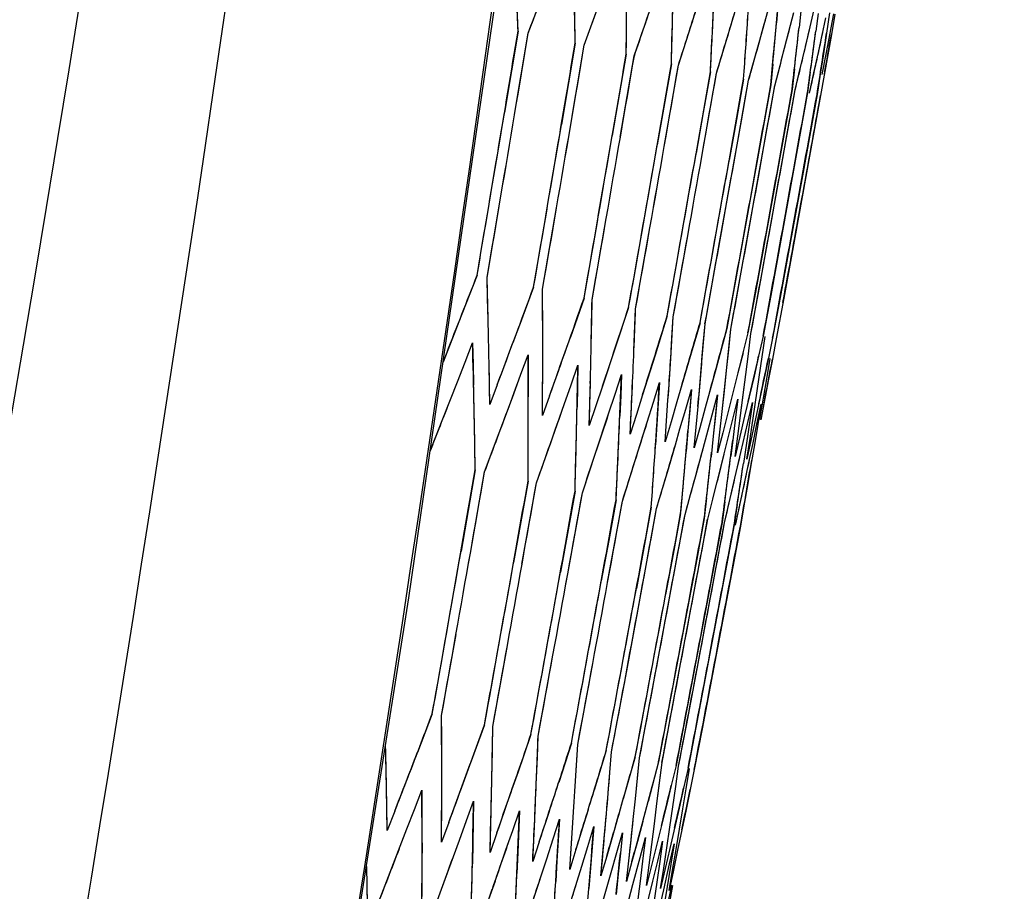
# Model space of a CAD drawing. Header units: millimetres. Extents: x 0 to 420, y 0 to 297.
# Tile 105 of 117: x 336.44 to 338.69, y 165.85 to 167.85. Entities that reach past the tile are written whole.
import ezdxf

# ---------------------------------------------------------------- set-up
doc = ezdxf.new("R2010")
doc.units = ezdxf.units.MM
doc.header["$LTSCALE"] = 23.1
doc.header["$PDMODE"] = 3
doc.header["$PDSIZE"] = 0.3125
doc.layers.get('0').update_dxf_attribs({"linetype": 'CONTINUOUS'})
doc.layers.get('Defpoints').update_dxf_attribs({"linetype": 'CONTINUOUS'})
doc.layers.add('06___PRT_ALL_SURFS', color=7, linetype='CONTINUOUS')
doc.layers.add('DIM_PILOTEES', color=7, linetype='CONTINUOUS')
doc.styles.get("Standard").update_dxf_attribs({"font": 'txt', "width": 0.7})
doc.dimstyles.new('DIMSTYLE_2', dxfattribs={"dimtxt": 2.5, "dimasz": 3.5, "dimexe": 2, "dimexo": 0, "dimtad": 1, "dimdec": 0, "dimlfac": 5, "dimdsep": 46, "dimtxsty": 'Standard', "dimblk": '_FILLED', "dimblk1": '_FILLED', "dimblk2": '_FILLED', "dimcen": 0.09, "dimazin": 2, "dimtp": 0.8, "dimtm": 0.8, "dimtfac": 1, "dimtdec": 0, "dimtofl": 0, "dimtmove": 0, "dimatfit": 3, "dimldrblk": '_FILLED', "dimfxl": 0, "dimtolj": 1, "dimarcsym": 0})
doc.dimstyles.new('DIMSTYLE_7', dxfattribs={"dimtxt": 2.5, "dimasz": 3.5, "dimexe": 2, "dimexo": 0, "dimgap": 2.5, "dimtad": 1, "dimdsep": 46, "dimtxsty": 'Standard', "dimblk": '_FILLED', "dimblk1": '_FILLED', "dimblk2": '_FILLED', "dimcen": 0.09, "dimazin": 2, "dimtp": 0.5, "dimtm": 0.5, "dimtfac": 1, "dimtofl": 0, "dimtmove": 0, "dimatfit": 3, "dimldrblk": '_FILLED', "dimfxl": 0, "dimtolj": 1, "dimarcsym": 0})

# ---------------------------------------------------------------- blocks, each defined once
blk = doc.blocks.new('_FILLED')
at = {"color": 0, "linetype": 'ByBlock'}
blk.add_solid([(0, 0), (-1, 0.14286), (-1, -0.14286)], dxfattribs=at)
blk = doc.blocks.new('*D5')
at = {"layer": 'DIM_PILOTEES', "color": 2, "linetype": 'Continuous'}
for p, q in [((332.4692, 242.223), (398.3912, 242.2232)), ((396.3912, 242.2232), (396.3913, 177.074)), ((396.3915, 111.9248), (396.3913, 177.074)), ((339.0076, 111.9246), (398.3915, 111.9248))]:
    blk.add_line(p, q, dxfattribs=at)
at = {"layer": 'DIM_PILOTEES', "color": 2, "linetype": 'Continuous', "xscale": 3.5, "yscale": 3.5, "zscale": 3.5}
for p, rotation in [((396.3912, 242.2232), 90.00015233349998), ((396.3915, 111.9248), 270.0001523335)]:
    blk.add_blockref('_FILLED', p, dxfattribs=dict(at, rotation=rotation))
at = {"layer": 'DIM_PILOTEES', "color": 2, "linetype": 'Continuous', "insert": (393.2663, 177.074), "char_height": 2.5, "width": 7.767857, "attachment_point": 2, "rotation": 90, "line_spacing_factor": 0.9}
blk.add_mtext('{\\ftxt;\\W0.0001;\\H0.0001;\\~}{\\ftxt;\\W2.0714285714;\\H2.5; }{\\ftxt;\\W0.0001;\\H0.0001;\\~}', dxfattribs=at)
blk = doc.blocks.new('*D14')
at = {"layer": 'Defpoints', "color": 0, "linetype": 'Continuous'}
for p in [(271.7552, 241.48), (318.6655, 194.5697), (271.7552, 147.6594), (365.5757, 147.6594)]:
    blk.add_point(p, dxfattribs=at)
at = {"layer": 'DIM_PILOTEES', "color": 0, "linetype": 'Continuous', "lineweight": -2}
for p, q in [((271.7552, 147.6594), (270.341, 146.2452)), ((365.5757, 147.6594), (366.99, 146.2452))]:
    blk.add_line(p, q, dxfattribs=at)
blk.add_arc((318.6655, 194.5697), 66.3412, 318.023138, 221.976862, dxfattribs=at)
at = {"layer": 'DIM_PILOTEES', "color": 0, "linetype": 'Continuous', "lineweight": -2, "xscale": 3.5, "yscale": 3.5, "zscale": 3.5}
for p, rotation in [((271.7552, 147.6594), 313.4884311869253), ((365.5757, 147.6594), 226.5115688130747)]:
    blk.add_blockref('_FILLED', p, dxfattribs=dict(at, rotation=rotation))
at = {"layer": 'DIM_PILOTEES', "color": 0, "linetype": 'Continuous', "insert": (323.275, 266.5968), "char_height": 2.5, "width": 14.285714, "attachment_point": 2, "rotation": 356.3382, "line_spacing_factor": 0.9}
blk.add_mtext('\\A1;{\\ftxt;\\W0.0001;\\H0.0001;\\~}{\\ftxt;\\W3.1428571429;\\H2.5; }{\\ftxt;\\W0.0001;\\H0.0001;\\~}{\\ftxt;\\W0.0001;\\H0.0001;\\~}{\\ftxt;\\W0.6666666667;\\H2.5; }{\\ftxt;\\W0.0001;\\H0.0001;\\~}', dxfattribs=at)

msp = doc.modelspace()

# ---------------------------------------------------------------- linework, layer by layer
at = {"color": 7, "linetype": 'Continuous'}
for p, q in [((337.6028, 167.8144), (337.637, 167.9038)), ((338.0607, 167.8137), (338.0834, 167.89)), ((338.1324, 167.7985), (338.1576, 167.8895)), ((337.7311, 167.7871), (337.7636, 167.8769)), ((338.1745, 167.8859), (338.1704, 167.8386)), ((338.2261, 167.865), (338.2221, 167.8276)), ((338.2352, 167.7766), (338.2569, 167.8684)), ((337.8455, 167.7628), (337.8763, 167.8529)), ((338.1905, 167.7861), (338.21, 167.8618)), ((338.1905, 167.7861), (338.21, 167.8618)), ((338.2654, 167.8592), (338.2602, 167.8195)), ((338.2663, 167.77), (338.2834, 167.8494)), ((338.2839, 167.7662), (338.3019, 167.8588)), ((338.2919, 167.8609), (338.2848, 167.8143)), ((338.3039, 167.8584), (338.2959, 167.8119)), ((337.9463, 167.7414), (337.9753, 167.8318)), ((337.5797, 167.8193), (337.5487, 167.6331)), ((337.5718, 167.6282), (337.6028, 167.8144)), ((338.0333, 167.7229), (338.0607, 167.8137)), ((338.1196, 167.7529), (338.1324, 167.7985)), ((338.2848, 167.8143), (338.2777, 167.7675)), ((338.2959, 167.8119), (338.2879, 167.7654)), ((337.7103, 167.7915), (337.6789, 167.6054)), ((337.6995, 167.601), (337.7311, 167.7871)), ((338.1787, 167.7403), (338.1905, 167.7861)), ((338.2242, 167.7306), (338.2352, 167.7766)), ((337.8271, 167.7667), (337.7952, 167.5807)), ((337.8135, 167.5768), (337.8455, 167.7628)), ((338.1068, 167.7073), (338.1196, 167.7529)), ((338.2562, 167.7238), (338.2663, 167.77)), ((338.2777, 167.7675), (338.2705, 167.7208)), ((338.2748, 167.7199), (338.2839, 167.7662)), ((338.2879, 167.7654), (338.2797, 167.7188)), ((337.9302, 167.7448), (337.8978, 167.5589)), ((337.9139, 167.5555), (337.9463, 167.7414)), ((338.1619, 167.7439), (338.1575, 167.6965)), ((338.1667, 167.6945), (338.1787, 167.7403)), ((338.2116, 167.7333), (338.2062, 167.6861)), ((338.2131, 167.6846), (338.2242, 167.7306)), ((338.0006, 167.537), (338.0333, 167.7229)), ((338.0195, 167.7258), (338.0032, 167.6329)), ((338.0953, 167.7097), (338.0788, 167.6168)), ((338.0903, 167.6144), (338.1068, 167.7073)), ((338.2478, 167.7256), (338.2414, 167.6786)), ((338.246, 167.6776), (338.2562, 167.7238)), ((338.2705, 167.7208), (338.2632, 167.674)), ((338.2797, 167.7188), (338.2714, 167.6722)), ((338.1575, 167.6965), (338.1409, 167.6036)), ((338.1501, 167.6016), (338.1667, 167.6945)), ((338.2062, 167.6861), (338.1895, 167.5933)), ((338.1964, 167.5918), (338.2131, 167.6846)), ((338.2414, 167.6786), (338.2247, 167.5858)), ((338.2632, 167.674), (338.2464, 167.5812)), ((338.2714, 167.6722), (338.2546, 167.5794)), ((338.0032, 167.6329), (337.9869, 167.54)), ((338.0405, 167.3357), (338.0903, 167.6144)), ((338.0788, 167.6168), (338.0623, 167.5239)), ((338.1, 167.3231), (338.1501, 167.6016)), ((338.1409, 167.6036), (338.1243, 167.5107)), ((338.1461, 167.3133), (338.1964, 167.5918)), ((338.1895, 167.5933), (338.1728, 167.5004)), ((338.2546, 167.5794), (338.1869, 167.2082)), ((338.2247, 167.5858), (338.2079, 167.493)), ((338.2464, 167.5812), (338.2296, 167.4883)), ((338.1243, 167.5107), (338.0741, 167.2322)), ((338.1728, 167.5004), (338.1223, 167.2219)), ((338.2079, 167.493), (338.1572, 167.2145)), ((338.2296, 167.4883), (338.1787, 167.2099)), ((337.5089, 167.2559), (337.5405, 167.442)), ((337.6357, 167.2289), (337.6678, 167.415)), ((337.7488, 167.2049), (337.7813, 167.3908)), ((337.8484, 167.1837), (337.8813, 167.3696)), ((337.9345, 167.1654), (337.9676, 167.3512)), ((338.0071, 167.15), (338.0405, 167.3357)), ((338.0663, 167.1374), (338.1, 167.3231)), ((338.1291, 167.2205), (338.1461, 167.3133)), ((337.4861, 167.2608), (337.4515, 167.172)), ((337.5114, 167.1592), (337.5089, 167.2559)), ((337.6152, 167.2333), (337.5822, 167.1442)), ((337.6361, 167.1327), (337.6357, 167.2289)), ((338.0741, 167.2322), (338.0572, 167.1393)), ((338.1223, 167.2219), (338.1053, 167.1291)), ((338.1122, 167.1277), (338.1291, 167.2205)), ((338.1572, 167.2145), (338.1402, 167.1217)), ((337.7306, 167.2088), (337.6993, 167.1193)), ((337.7471, 167.1091), (337.7488, 167.2049)), ((338.1787, 167.2099), (338.1617, 167.1171)), ((338.1869, 167.2082), (338.1698, 167.1154)), ((337.4515, 167.172), (337.4083, 167.0624)), ((337.8325, 167.1871), (337.8028, 167.0973)), ((337.8446, 167.0884), (337.8484, 167.1837)), ((337.9208, 167.1683), (337.8928, 167.0781)), ((337.9286, 167.0705), (337.9345, 167.1654)), ((337.9316, 167.118), (337.9345, 167.1654)), ((337.9957, 167.1524), (337.9694, 167.0618)), ((337.9992, 167.0555), (338.0071, 167.15)), ((338.0032, 167.1028), (338.0071, 167.15)), ((338.0572, 167.1393), (338.0326, 167.0484)), ((338.0565, 167.0433), (338.0663, 167.1374)), ((338.0615, 167.0904), (338.0663, 167.1374)), ((338.1053, 167.1291), (338.0825, 167.0378)), ((338.1064, 167.0808), (338.1122, 167.1277)), ((337.4585, 167.0617), (337.4757, 167.1061)), ((337.4757, 167.1061), (337.4769, 167.0578)), ((337.9286, 167.0705), (337.9316, 167.118)), ((337.9992, 167.0555), (338.0032, 167.1028)), ((338.1402, 167.1217), (338.1297, 167.0759)), ((338.138, 167.0741), (338.1447, 167.1207)), ((338.1617, 167.1171), (338.1521, 167.0711)), ((338.1698, 167.1154), (338.1612, 167.0692)), ((337.4165, 167.083), (337.4083, 167.0624)), ((337.5864, 167.0345), (337.6028, 167.0791)), ((337.6028, 167.0791), (337.603, 167.031)), ((337.8028, 167.0973), (337.7728, 167.0072)), ((337.8928, 167.0781), (337.8645, 166.9877)), ((338.0565, 167.0433), (338.0615, 167.0904)), ((338.094, 167.0835), (338.0825, 167.0378)), ((338.1005, 167.034), (338.1064, 167.0808)), ((337.4412, 167.0173), (337.4585, 167.0617)), ((337.4769, 167.0578), (337.4781, 167.0094)), ((337.5144, 167.0139), (337.5135, 167.0623)), ((337.7008, 167.0102), (337.7163, 167.055)), ((337.7163, 167.055), (337.7155, 167.0071)), ((337.9694, 167.0618), (337.9428, 166.9711)), ((337.9911, 166.9608), (337.9992, 167.0555)), ((338.1297, 167.0759), (338.1191, 167.03)), ((338.1311, 167.0274), (338.138, 167.0741)), ((338.1521, 167.0711), (338.1424, 167.0251)), ((338.1485, 167.0237), (338.1563, 167.0702)), ((338.1612, 167.0692), (338.1524, 167.0229)), ((337.57, 166.9899), (337.5864, 167.0345)), ((337.6359, 166.988), (337.636, 167.0363)), ((337.8016, 166.9888), (337.8163, 167.0337)), ((337.8163, 167.0337), (337.8145, 166.9861)), ((338.0326, 167.0484), (338.0077, 166.9573)), ((338.0464, 166.9491), (338.0565, 167.0433)), ((338.0825, 167.0378), (338.0594, 166.9463)), ((338.0884, 166.9401), (338.1005, 167.034)), ((337.4253, 166.9766), (337.4412, 167.0173)), ((337.5152, 166.9653), (337.5144, 167.0139)), ((337.5321, 167.0101), (337.5152, 166.9653)), ((337.603, 167.031), (337.6031, 166.9829)), ((337.6851, 166.9654), (337.7008, 167.0102)), ((337.7437, 166.9651), (337.745, 167.0131)), ((337.889, 166.9702), (337.9029, 167.0153)), ((337.9029, 167.0153), (337.9, 166.9679)), ((338.1191, 167.03), (338.0977, 166.9382)), ((338.1172, 166.934), (338.1311, 167.0274)), ((338.1424, 167.0251), (338.1228, 166.9328)), ((338.1327, 166.9307), (338.1485, 167.0237)), ((338.1524, 167.0229), (338.1346, 166.9303)), ((337.5554, 166.9505), (337.57, 166.9899)), ((337.6356, 166.9398), (337.6359, 166.988)), ((337.7155, 167.0071), (337.7146, 166.9592)), ((337.7728, 167.0072), (337.7577, 166.9622)), ((337.7868, 166.9438), (337.8016, 166.9888)), ((337.8382, 166.945), (337.8404, 166.9928)), ((337.8645, 166.9877), (337.8502, 166.9425)), ((337.963, 166.9545), (337.976, 166.9998)), ((337.976, 166.9998), (337.9682, 166.9053)), ((337.976, 166.9998), (337.9721, 166.9525)), ((338.0236, 166.9416), (338.0358, 166.9871)), ((338.0358, 166.9871), (338.026, 166.893)), ((338.0358, 166.9871), (338.0309, 166.94)), ((337.4064, 166.9283), (337.4253, 166.9766)), ((337.6516, 166.9847), (337.6356, 166.9398)), ((337.6536, 166.8757), (337.6851, 166.9654)), ((337.7424, 166.917), (337.7437, 166.9651)), ((337.8145, 166.9861), (337.8125, 166.9383)), ((337.875, 166.9251), (337.889, 166.9702)), ((337.9, 166.9679), (337.897, 166.9204)), ((337.9192, 166.9278), (337.9224, 166.9754)), ((337.9428, 166.9711), (337.9294, 166.9257)), ((338.071, 166.9315), (338.0823, 166.9772)), ((338.0823, 166.9772), (338.0764, 166.9304)), ((338.105, 166.9243), (338.1154, 166.9701)), ((338.1154, 166.9701), (338.1087, 166.9235)), ((338.1258, 166.9199), (338.1354, 166.9659)), ((338.1354, 166.9659), (338.1277, 166.9195)), ((337.5368, 166.9006), (337.5553, 166.9505)), ((337.7577, 166.9622), (337.7424, 166.917)), ((337.7569, 166.8538), (337.7868, 166.9438)), ((337.8358, 166.8972), (337.8382, 166.945)), ((337.8502, 166.9425), (337.8358, 166.8972)), ((337.9498, 166.9092), (337.963, 166.9545)), ((337.9721, 166.9525), (337.9682, 166.9053)), ((337.9825, 166.866), (337.9911, 166.9608)), ((337.9868, 166.9134), (337.9911, 166.9608)), ((338.0077, 166.9573), (337.9952, 166.9117)), ((338.0359, 166.8547), (338.0464, 166.9491)), ((338.0412, 166.9019), (338.0464, 166.9491)), ((338.0594, 166.9463), (338.0477, 166.9005)), ((337.3788, 166.8582), (337.4064, 166.9283)), ((337.8468, 166.8347), (337.875, 166.9251)), ((337.897, 166.9204), (337.8939, 166.8729)), ((337.9158, 166.8802), (337.9192, 166.9278)), ((337.9294, 166.9257), (337.9158, 166.8802)), ((338.0114, 166.8961), (338.0236, 166.9416)), ((338.0309, 166.94), (338.026, 166.893)), ((338.0596, 166.8858), (338.071, 166.9315)), ((338.0764, 166.9304), (338.0705, 166.8835)), ((338.0822, 166.8931), (338.0884, 166.9401)), ((338.0822, 166.8931), (338.0884, 166.9401)), ((338.0977, 166.9382), (338.0869, 166.8922)), ((338.0945, 166.8784), (338.105, 166.9243)), ((338.1087, 166.9235), (338.1018, 166.8768)), ((338.1101, 166.8872), (338.1172, 166.934)), ((338.1228, 166.9328), (338.1129, 166.8866)), ((338.1162, 166.8738), (338.1258, 166.9199)), ((338.1277, 166.9195), (338.1199, 166.873)), ((337.5033, 166.811), (337.5368, 166.9006)), ((337.9394, 166.8733), (337.9498, 166.9092)), ((337.9682, 166.9053), (337.9641, 166.8579)), ((337.9825, 166.866), (337.9868, 166.9134)), ((337.9952, 166.9117), (337.9825, 166.866)), ((338.0359, 166.8547), (338.0412, 166.9019)), ((338.0477, 166.9005), (338.0359, 166.8547)), ((337.6217, 166.7859), (337.6536, 166.8757)), ((337.9866, 166.805), (338.0114, 166.8961)), ((338.026, 166.893), (338.021, 166.8459)), ((338.0503, 166.849), (338.0596, 166.8858)), ((338.0705, 166.8835), (338.0659, 166.8474)), ((338.0733, 166.7865), (338.0945, 166.8784)), ((338.076, 166.8461), (338.0822, 166.8931)), ((338.0869, 166.8922), (338.076, 166.8461)), ((338.1018, 166.8768), (338.0949, 166.8301)), ((338.1028, 166.8404), (338.1101, 166.8872)), ((338.1129, 166.8866), (338.1028, 166.8404)), ((337.7267, 166.7635), (337.7569, 166.8538)), ((337.9233, 166.8184), (337.9394, 166.8733)), ((338.109, 166.8393), (338.1162, 166.8738)), ((338.1199, 166.873), (338.112, 166.8265)), ((337.8183, 166.7441), (337.8468, 166.8347)), ((338.0365, 166.7943), (338.0503, 166.849)), ((338.0968, 166.7815), (338.109, 166.8393)), ((337.4818, 166.8156), (337.4494, 166.6297)), ((337.4707, 166.6252), (337.5033, 166.811)), ((337.91, 166.7729), (337.9233, 166.8184)), ((338.112, 166.8265), (338.1041, 166.7799)), ((337.6026, 166.7899), (337.5696, 166.6041)), ((337.5887, 166.6001), (337.6217, 166.7859)), ((337.9741, 166.7593), (337.9866, 166.805)), ((338.0249, 166.7485), (338.0365, 166.7943)), ((338.0625, 166.7405), (338.0733, 166.7865)), ((337.7099, 166.7671), (337.6765, 166.5814)), ((337.6933, 166.5779), (337.7267, 166.7635)), ((337.8965, 166.7274), (337.91, 166.7729)), ((338.0869, 166.7353), (338.0968, 166.7815)), ((338.1041, 166.7799), (338.096, 166.7334)), ((337.7845, 166.5585), (337.8183, 166.7441)), ((337.8037, 166.7472), (337.7869, 166.6544)), ((337.9615, 166.7136), (337.9741, 166.7593)), ((338.0106, 166.7515), (338.0053, 166.7043)), ((338.0132, 166.7027), (338.0249, 166.7485)), ((338.0523, 166.7427), (338.046, 166.6957)), ((338.0516, 166.6945), (338.0625, 166.7405)), ((337.8842, 166.7301), (337.8672, 166.6373)), ((337.8795, 166.6347), (337.8965, 166.7274)), ((338.0808, 166.7366), (338.0736, 166.6898)), ((338.0769, 166.6891), (338.0869, 166.7353)), ((338.096, 166.7334), (338.0879, 166.6868)), ((337.9514, 166.7158), (337.9342, 166.623)), ((337.9443, 166.6209), (337.9615, 166.7136)), ((338.0053, 166.7043), (337.9881, 166.6116)), ((337.9959, 166.6099), (338.0132, 166.7027)), ((338.046, 166.6957), (338.0287, 166.6029)), ((338.0343, 166.6018), (338.0516, 166.6945)), ((338.0736, 166.6898), (338.0562, 166.5971)), ((338.0879, 166.6868), (338.0705, 166.5941)), ((337.7869, 166.6544), (337.77, 166.5616)), ((337.8281, 166.3564), (337.8795, 166.6347)), ((337.8672, 166.6373), (337.8501, 166.5445)), ((337.8925, 166.3427), (337.9443, 166.6209)), ((337.9342, 166.623), (337.9171, 166.5303)), ((337.9438, 166.3318), (337.9959, 166.6099)), ((337.9881, 166.6116), (337.9708, 166.5189)), ((337.982, 166.3237), (338.0343, 166.6018)), ((338.0287, 166.6029), (338.0113, 166.5102)), ((338.0562, 166.5971), (338.0388, 166.5044)), ((338.0705, 166.5941), (338.053, 166.5014)), ((337.9708, 166.5189), (337.9185, 166.2407)), ((338.0113, 166.5102), (337.9589, 166.2322)), ((338.0388, 166.5044), (337.9861, 166.2264)), ((338.053, 166.5014), (338.0003, 166.2233)), ((337.4048, 166.2535), (337.4379, 166.4393)), ((337.5219, 166.2286), (337.5554, 166.4143)), ((337.6257, 166.2066), (337.6596, 166.3922)), ((337.7162, 166.1873), (337.7504, 166.3729)), ((337.7935, 166.1709), (337.8281, 166.3564)), ((337.8577, 166.1573), (337.8925, 166.3427)), ((337.9088, 166.1464), (337.9438, 166.3318)), ((337.9644, 166.231), (337.982, 166.3237)), ((337.3837, 166.258), (337.3497, 166.1691)), ((337.4052, 166.1573), (337.4048, 166.2535)), ((337.503, 166.2327), (337.4706, 166.1434)), ((337.5202, 166.1328), (337.5219, 166.2286)), ((337.9185, 166.2407), (337.901, 166.148)), ((337.9589, 166.2322), (337.9413, 166.1395)), ((337.9468, 166.1383), (337.9644, 166.231)), ((337.9861, 166.2264), (337.9685, 166.1337)), ((338.0003, 166.2233), (337.9826, 166.1307)), ((337.609, 166.2101), (337.5782, 166.1205)), ((337.6219, 166.1112), (337.6257, 166.2066)), ((337.2779, 166.1361), (337.2768, 166.1852)), ((337.7018, 166.1904), (337.6726, 166.1004)), ((337.7104, 166.0924), (337.7162, 166.1873)), ((337.7133, 166.1399), (337.7162, 166.1873)), ((337.7813, 166.1735), (337.7538, 166.0832)), ((337.7858, 166.0764), (337.7935, 166.1709)), ((337.7897, 166.1237), (337.7935, 166.1709)), ((337.8477, 166.1594), (337.8219, 166.0687)), ((337.848, 166.0631), (337.8577, 166.1573)), ((337.8529, 166.1102), (337.8577, 166.1573)), ((337.2789, 166.0877), (337.2779, 166.1361)), ((337.7104, 166.0924), (337.7133, 166.1399)), ((337.901, 166.148), (337.8769, 166.057)), ((337.8972, 166.0527), (337.9088, 166.1464)), ((337.903, 166.0996), (337.9088, 166.1464)), ((337.9413, 166.1395), (337.9301, 166.0938)), ((337.9401, 166.0917), (337.9468, 166.1383)), ((337.9685, 166.1337), (337.9582, 166.0878)), ((337.9642, 166.0865), (337.9718, 166.133)), ((337.7858, 166.0764), (337.7897, 166.1237)), ((337.848, 166.0631), (337.8529, 166.1102)), ((337.9826, 166.1307), (337.9732, 166.0846)), ((337.2806, 165.9907), (337.2789, 166.0877)), ((337.4052, 166.0609), (337.4052, 166.1091)), ((337.8972, 166.0527), (337.903, 166.0996)), ((337.9301, 166.0938), (337.9189, 166.0481)), ((337.9334, 166.045), (337.9401, 166.0917)), ((337.9582, 166.0878), (337.9478, 166.0419)), ((337.3428, 166.0388), (337.3597, 166.0833)), ((337.3597, 166.0833), (337.3601, 165.987)), ((337.5181, 166.0369), (337.5192, 166.0849)), ((337.9565, 166.0401), (337.9642, 166.0865)), ((337.9732, 166.0846), (337.9637, 166.0385)), ((337.4048, 165.9643), (337.4052, 166.0609)), ((337.4617, 166.0136), (337.4779, 166.0582)), ((337.4779, 166.0582), (337.4762, 165.9623)), ((337.6178, 166.0157), (337.6199, 166.0634)), ((337.7043, 165.9973), (337.7074, 166.0448)), ((337.8431, 166.016), (337.848, 166.0631)), ((337.8913, 166.0057), (337.8972, 166.0527)), ((337.9189, 166.0481), (337.8961, 165.9565)), ((337.9265, 165.9983), (337.9334, 166.045)), ((337.9478, 166.0419), (337.9268, 165.95)), ((337.298, 166.0354), (337.2806, 165.9907)), ((337.3257, 165.9944), (337.3428, 166.0388)), ((337.5157, 165.9407), (337.5181, 166.0369)), ((337.5674, 165.9911), (337.5827, 166.0359)), ((337.5827, 166.0359), (337.5791, 165.9405)), ((337.7399, 166.038), (337.7303, 166.0067)), ((337.7777, 165.9817), (337.7818, 166.029)), ((337.8089, 166.0233), (337.7996, 165.9912)), ((337.9637, 166.0385), (337.9445, 165.9462)), ((337.9487, 165.9935), (337.9565, 166.0401)), ((337.4214, 166.0092), (337.4048, 165.9643)), ((337.4455, 165.9689), (337.4617, 166.0136)), ((337.6133, 165.92), (337.6178, 166.0157)), ((337.6599, 165.9714), (337.6744, 166.0164)), ((337.6744, 166.0164), (337.6716, 165.9689)), ((337.6978, 165.902), (337.7043, 165.9973)), ((337.7303, 166.0067), (337.7119, 165.9474)), ((337.7392, 165.9546), (337.7529, 165.9997)), ((337.7529, 165.9997), (337.7491, 165.9524)), ((337.838, 165.9688), (337.8431, 166.016)), ((337.8647, 166.0114), (337.8524, 165.9658)), ((337.8853, 165.9588), (337.8913, 166.0057)), ((337.9196, 165.9515), (337.9265, 165.9983)), ((337.2914, 165.9052), (337.3257, 165.9944)), ((337.3601, 165.987), (337.3602, 165.9388)), ((337.5314, 165.9858), (337.5157, 165.9407)), ((337.552, 165.9463), (337.5674, 165.9911)), ((337.7693, 165.8868), (337.7777, 165.9817)), ((337.7996, 165.9912), (337.7825, 165.9324)), ((337.8055, 165.9405), (337.8183, 165.9858)), ((337.8183, 165.9858), (337.8136, 165.9387)), ((337.8587, 165.9291), (337.8707, 165.9746)), ((337.8707, 165.9746), (337.865, 165.9278)), ((337.9409, 165.947), (337.9487, 165.9935)), ((337.4128, 165.8794), (337.4455, 165.9689)), ((337.4762, 165.9623), (337.4753, 165.9144)), ((337.6283, 165.9652), (337.6133, 165.92)), ((337.6453, 165.9264), (337.6599, 165.9714)), ((337.6716, 165.9689), (337.6687, 165.9214)), ((337.7254, 165.9094), (337.7392, 165.9546)), ((337.7491, 165.9524), (337.7453, 165.9051)), ((337.8329, 165.9216), (337.838, 165.9688)), ((337.8524, 165.9658), (337.8401, 165.9201)), ((337.8792, 165.9118), (337.8853, 165.9588)), ((337.8961, 165.9565), (337.8846, 165.9107)), ((337.899, 165.9206), (337.9101, 165.9663)), ((337.9101, 165.9663), (337.9035, 165.9196)), ((337.9262, 165.9148), (337.9365, 165.9607)), ((337.9365, 165.9607), (337.9289, 165.9142)), ((337.5365, 165.9014), (337.552, 165.9463)), ((337.5791, 165.9405), (337.5771, 165.8927)), ((337.7119, 165.9474), (337.6978, 165.902)), ((337.7825, 165.9324), (337.7693, 165.8868)), ((337.7926, 165.8951), (337.8055, 165.9405)), ((337.8136, 165.9387), (337.8088, 165.8916)), ((337.8423, 165.8673), (337.8587, 165.9291)), ((337.9126, 165.9047), (337.9196, 165.9515)), ((337.9268, 165.95), (337.9162, 165.9039)), ((337.9329, 165.9004), (337.9409, 165.947)), ((337.9445, 165.9462), (337.9347, 165.9)), ((337.233, 165.9082), (337.2346, 165.8206)), ((337.6158, 165.8363), (337.6453, 165.9264)), ((337.6687, 165.9214), (337.6657, 165.8739)), ((337.6976, 165.8189), (337.7254, 165.9094)), ((337.8276, 165.8744), (337.8329, 165.9216)), ((337.8401, 165.9201), (337.8276, 165.8744)), ((337.865, 165.9278), (337.8593, 165.8809)), ((337.873, 165.8648), (337.8792, 165.9118)), ((337.8846, 165.9107), (337.873, 165.8648)), ((337.8877, 165.8749), (337.899, 165.9206)), ((337.9035, 165.9196), (337.8968, 165.8729)), ((337.9127, 165.8551), (337.9262, 165.9148)), ((337.9289, 165.9142), (337.9195, 165.8571)), ((337.2568, 165.8159), (337.2914, 165.9052)), ((337.7453, 165.9051), (337.7413, 165.8578)), ((337.7664, 165.8043), (337.7926, 165.8951)), ((337.8088, 165.8916), (337.8039, 165.8445)), ((337.9055, 165.8579), (337.9126, 165.9047)), ((337.9162, 165.9039), (337.9055, 165.8579)), ((337.9249, 165.8537), (337.9329, 165.9004)), ((337.9347, 165.9), (337.9249, 165.8537)), ((337.2338, 165.8692), (337.2346, 165.8206)), ((337.3798, 165.7898), (337.4128, 165.8794)), ((337.8222, 165.7924), (337.8423, 165.8673)), ((337.8423, 165.8673), (337.8431, 165.8703)), ((337.8593, 165.8809), (337.8534, 165.834)), ((337.865, 165.7833), (337.8877, 165.8749)), ((337.8968, 165.8729), (337.89, 165.8262)), ((337.9117, 165.7733), (337.931, 165.8657)), ((337.9213, 165.8677), (337.9195, 165.8571)), ((337.9329, 165.8652), (337.9242, 165.8189)), ((337.4895, 165.7665), (337.5209, 165.8565)), ((337.8948, 165.7769), (337.9127, 165.8551)), ((337.9127, 165.8551), (337.9129, 165.8562)), ((337.9195, 165.8571), (337.9136, 165.8212))]:
    msp.add_line(p, q, dxfattribs=at)
for points in [[(335.3407, 156.4509), (335.6692, 157.8308), (335.9918, 159.2665), (336.2962, 160.7077), (336.5823, 162.1542), (336.8501, 163.6057), (337.0994, 165.0621), (337.3302, 166.5232), (337.5425, 167.9886), (337.7362, 169.4581), (337.9096, 170.916)], [(338.2546, 167.5794), (338.2378, 167.4866), (338.2209, 167.3938), (338.2039, 167.301), (338.1869, 167.2082)], [(337.5114, 167.1592), (337.5102, 167.2076), (337.5089, 167.2559)], [(337.6361, 167.1327), (337.6359, 167.1808), (337.6357, 167.2289)], [(337.7471, 167.1091), (337.748, 167.157), (337.7488, 167.2049)], [(337.8446, 167.0884), (337.8465, 167.1361), (337.8484, 167.1837)], [(337.9911, 166.9608), (337.9952, 167.0082), (337.9992, 167.0555)], [(338.0464, 166.9491), (338.0515, 166.9962), (338.0565, 167.0433)], [(338.0884, 166.9401), (338.0945, 166.9871), (338.1005, 167.034)], [(337.4052, 166.1573), (337.4051, 166.2054), (337.4048, 166.2535)], [(337.5202, 166.1328), (337.5211, 166.1807), (337.5219, 166.2286)], [(337.6219, 166.1112), (337.6238, 166.1589), (337.6257, 166.2066)], [(337.2806, 165.9907), (337.2798, 166.0392), (337.2789, 166.0877)], [(337.3597, 166.0833), (337.36, 166.0352), (337.3601, 165.987)], [(337.4048, 165.9643), (337.405, 166.0126), (337.4052, 166.0609)], [(337.4779, 166.0582), (337.4771, 166.0103), (337.4762, 165.9623)], [(337.5157, 165.9407), (337.5169, 165.9888), (337.5181, 166.0369)], [(337.5827, 166.0359), (337.5809, 165.9882), (337.5791, 165.9405)], [(337.6133, 165.92), (337.6156, 165.9678), (337.6178, 166.0157)], [(337.6978, 165.902), (337.7011, 165.9497), (337.7043, 165.9973)], [(337.7693, 165.8868), (337.7735, 165.9343), (337.7777, 165.9817)]]:
    msp.add_lwpolyline(points, dxfattribs=at)
for centre, radius, start, end in [((223.7089, 183.7568), 114.9148, 346.254241, 353.584584), ((313.7823, 166.934), 23.8139, 2.1304, 2.8334), ((313.7004, 167.4343), 24.0125, 0.85252, 1.54587), ((313.5839, 167.9418), 24.2438, 359.58611, 0.26946), ((313.4328, 168.4584), 24.5077, 358.33151, 359.00453), ((313.2471, 168.9855), 24.8044, 357.08901, 357.75143), ((313.0267, 169.5247), 25.1342, 355.85887, 356.51041), ((312.7715, 170.0777), 25.4974, 354.64128, 355.28172), ((313.7518, 166.9328), 23.8444, 2.13062, 2.482), ((307.099, 177.7023), 32.4156, 342.27207, 342.52313), ((304.4317, 180.5372), 35.5274, 339.01559, 339.24691), ((313.6647, 167.4336), 24.0483, 0.85278, 1.19929), ((305.3044, 179.569), 34.5008, 340.03192, 340.2695), ((313.543, 167.942), 24.2848, 359.5864, 359.92786), ((306.1338, 178.6439), 33.5266, 341.06168, 341.30558), ((313.3867, 168.4596), 24.5539, 358.33182, 358.66809), ((306.9207, 177.7592), 32.6028, 342.10532, 342.35563), ((313.1958, 168.9879), 24.8558, 357.08935, 357.42028), ((307.666, 176.9125), 31.7273, 343.16328, 343.42006), ((312.9702, 169.5287), 25.1908, 355.85923, 356.18469), ((308.3704, 176.1016), 30.8985, 344.23597, 344.49927), ((312.7307, 170.0814), 25.5384, 354.74828, 354.96161), ((309.0347, 175.3242), 30.1145, 345.32374, 345.59362), ((312.4142, 170.6536), 25.9621, 353.4368, 353.75099), ((312.437, 170.651), 25.9392, 353.54152, 353.75107), ((309.6594, 174.5783), 29.3741, 346.42694, 346.70344), ((190.3497, 192.2103), 149.2367, 350.376041, 350.593472), ((190.371, 192.2789), 149.2506, 350.420798, 350.565729), ((312.0833, 171.241), 26.3996, 352.24476, 352.55318), ((310.245, 173.8618), 28.6759, 347.54586, 347.829), ((312.1079, 171.2378), 26.3748, 352.34755, 352.55326), ((311.7167, 171.8474), 26.8725, 351.0656, 351.36818), ((311.3434, 172.4693), 27.352, 350.00274, 350.19611), ((190.3962, 192.6104), 149.3902, 350.219658, 350.43684), ((190.4146, 192.6722), 149.4035, 350.267212, 350.41198), ((190.4352, 192.9685), 149.5309, 350.080158, 350.297115), ((190.4511, 193.0233), 149.5434, 350.130477, 350.275096), ((190.4688, 193.2845), 149.6567, 349.95731, 350.174067), ((190.4824, 193.3325), 149.668, 350.010365, 350.154854), ((190.4982, 193.5586), 149.766, 349.850917, 350.067502), ((190.5098, 193.5997), 149.7758, 349.906689, 350.051065), ((190.5245, 193.7908), 149.8578, 349.760819, 349.97726), ((190.5286, 193.826), 149.8716, 349.747153, 349.963573), ((190.5477, 193.9812), 149.9318, 349.686889, 349.903214), ((190.5513, 194.0094), 149.9425, 349.675954, 349.892262), ((190.5678, 194.13), 149.9879, 349.629035, 349.845273), ((190.5708, 194.1512), 149.9957, 349.620818, 349.837044), ((190.584, 194.2374), 150.0269, 349.5872, 349.803377), ((190.5953, 194.3035), 150.0497, 349.561359, 349.7775), ((190.6014, 194.3284), 150.0566, 349.583729, 349.767649), ((190.3368, 192.2125), 149.2498, 350.376047, 350.520994), ((190.3455, 192.2832), 149.2764, 350.348342, 350.49326), ((190.3847, 192.6124), 149.4019, 350.219663, 350.364445), ((190.392, 192.676), 149.4265, 350.194837, 350.339593), ((190.4252, 192.9702), 149.5411, 350.080162, 350.224795), ((190.4315, 193.0267), 149.5633, 350.058174, 350.202784), ((190.4603, 193.286), 149.6654, 349.957313, 350.101814), ((190.4658, 193.3354), 149.6848, 349.938127, 350.082607), ((190.4912, 193.5599), 149.7732, 349.85092, 349.995306), ((190.4961, 193.6021), 149.7897, 349.834506, 349.978875), ((190.5187, 193.7918), 149.8637, 349.760821, 349.905112), ((303.388, 180.5098), 36.5817, 338.46702, 338.76603), ((313.459, 166.5924), 24.0591, 1.11931, 1.5804), ((304.2573, 179.5292), 35.5519, 339.38208, 339.76591), ((313.341, 167.0955), 24.2951, 359.86043, 0.31478), ((305.1355, 178.5727), 34.5193, 340.38507, 340.77942), ((313.1885, 167.6074), 24.5636, 358.61365, 359.06105), ((306.0161, 177.6435), 33.4905, 341.48277, 341.80701), ((313.0015, 168.1298), 24.8649, 357.37926, 357.81952), ((306.8034, 176.7718), 32.5656, 342.51592, 342.84876), ((313.4102, 166.5913), 24.1079, 0.88899, 1.34977), ((307.5813, 175.928), 31.6552, 343.63023, 343.90536), ((304.153, 179.5682), 35.6633, 339.3824, 339.61232), ((313.2853, 167.0955), 24.3508, 359.63354, 0.08751), ((308.2819, 175.1304), 30.8289, 344.69349, 344.97696), ((313.3841, 166.4498), 24.1005, 0.86968, 1.56055), ((305.0362, 178.6079), 34.6247, 340.38539, 340.62163), ((313.1259, 167.6088), 24.6263, 358.39028, 358.83724), ((312.7609, 168.6653), 25.2182, 356.15761, 356.48222), ((312.5024, 169.2138), 25.588, 354.94872, 355.26772), ((313.2611, 166.9529), 24.342, 359.6164, 0.29707), ((312.9319, 168.1328), 24.9346, 357.15951, 357.59926), ((313.1037, 167.465), 24.6161, 358.3754, 359.04555), ((312.7032, 168.6691), 25.2761, 355.94146, 356.37385), ((309.5259, 173.6403), 29.3474, 346.86745, 347.07482), ((310.1085, 172.9341), 28.6499, 347.97868, 348.19149), ((310.6524, 172.2549), 27.9933, 349.10685, 349.32444), ((304.2816, 179.3025), 35.4924, 339.63379, 339.7785), ((312.9116, 167.9877), 24.923, 357.14695, 357.80632), ((313.3598, 166.4493), 24.1248, 0.86988, 1.3303), ((312.6848, 168.5226), 25.2631, 355.93129, 356.57963), ((303.1052, 180.3991), 36.8515, 338.44184, 338.63962), ((313.2333, 166.953), 24.3698, 359.61662, 0.07021), ((304.9524, 178.4229), 34.6801, 340.39381, 340.70846), ((304.019, 179.4001), 35.7726, 339.39529, 339.63367), ((313.0724, 167.4658), 24.6474, 358.37563, 358.82218), ((305.7937, 177.5063), 33.6916, 341.40629, 341.72947), ((312.8768, 167.9893), 24.9578, 357.1472, 357.58653), ((306.5907, 176.6302), 32.7551, 342.43305, 342.76484), ((312.3812, 169.0748), 25.6788, 354.72892, 355.15332), ((311.7689, 170.2191), 26.5123, 352.46537, 352.77223), ((312.6272, 168.5265), 25.3208, 355.93166, 356.25551), ((307.3105, 175.8022), 31.9038, 343.47461, 343.74766), ((312.3601, 169.0767), 25.7, 354.72902, 355.04721), ((308.0246, 174.9984), 31.0621, 344.53112, 344.81253), ((312.0626, 169.642), 26.1085, 353.5395, 353.87468), ((312.0807, 169.64), 26.0903, 353.64365, 353.85202), ((308.6971, 174.2281), 30.2666, 345.60307, 345.89264), ((311.725, 170.2248), 26.5566, 352.36324, 352.69345), ((309.3288, 173.4891), 29.5155, 346.69078, 346.98827), ((311.3447, 170.8275), 27.0472, 351.20032, 351.501), ((309.9205, 172.7795), 28.8076, 347.79453, 348.09967), ((311.3715, 170.8234), 27.0201, 351.30053, 351.50108), ((310.9403, 171.4488), 27.5621, 350.0507, 350.36962), ((190.2547, 192.4481), 149.4418, 349.906654, 350.123717), ((190.275, 192.5129), 149.4548, 349.952887, 350.097576), ((190.3115, 192.8237), 149.5741, 349.759617, 349.976469), ((190.3296, 192.8816), 149.586, 349.808631, 349.953181), ((190.3628, 193.1571), 149.6917, 349.629293, 349.845958), ((190.3786, 193.208), 149.7023, 349.681056, 349.825484), ((190.4091, 193.4484), 149.7936, 349.515465, 349.731971), ((190.4228, 193.4924), 149.8029, 349.569954, 349.714278), ((190.4506, 193.6979), 149.8797, 349.417958, 349.634329), ((190.4572, 193.7361), 149.8927, 349.403038, 349.619389), ((190.4873, 193.9059), 149.9498, 349.336628, 349.55289), ((190.493, 193.937), 149.9601, 349.324438, 349.540684), ((190.5188, 194.0725), 150.0044, 349.271368, 349.487546), ((190.5235, 194.0967), 150.0121, 349.261894, 349.47806), ((190.5442, 194.198), 150.0439, 349.222108, 349.438224), ((190.5479, 194.2153), 150.0492, 349.215341, 349.431449), ((190.5628, 194.2827), 150.0693, 349.188808, 349.404884), ((190.5732, 194.3266), 150.0818, 349.171466, 349.387523), ((190.2443, 192.4499), 149.4524, 349.906659, 350.051362), ((190.2545, 192.5165), 149.4756, 349.88055, 350.025229), ((190.3024, 192.8253), 149.5834, 349.759621, 349.904184), ((190.3117, 192.8848), 149.6042, 349.736362, 349.880903), ((190.355, 193.1585), 149.6996, 349.629296, 349.773736), ((190.3634, 193.2108), 149.7177, 349.608847, 349.753268), ((190.4026, 193.4496), 149.8002, 349.515468, 349.659802), ((190.4102, 193.4947), 149.8157, 349.497797, 349.642115), ((190.4454, 193.6989), 149.885, 349.41796, 349.562205), ((190.4832, 193.9066), 149.9541, 349.336629, 349.480802), ((303.0058, 179.3572), 36.789, 338.91892, 339.14149), ((313.032, 166.1138), 24.3732, 359.98896, 0.32851), ((303.943, 178.3654), 35.6858, 339.895, 340.12388), ((312.8748, 166.621), 24.6503, 358.75373, 359.088), ((304.8321, 177.4193), 34.6407, 340.88487, 341.12012), ((312.6829, 167.1386), 24.9601, 357.5313, 357.86014), ((313.0923, 165.614), 24.1913, 0.89225, 1.35146), ((305.6744, 176.5161), 33.6507, 341.88895, 342.13064), ((302.7822, 179.4432), 37.0285, 338.77116, 338.99298), ((312.9608, 166.1137), 24.4445, 359.64975, 0.10201), ((306.4714, 175.6528), 32.7134, 342.90768, 343.15587), ((307.2244, 174.8271), 31.8263, 343.94144, 344.1962), ((303.7305, 178.443), 35.912, 339.74304, 339.97117), ((312.7949, 166.6227), 24.7302, 358.41989, 358.86501), ((312.4372, 167.6693), 25.3224, 356.32197, 356.53742), ((302.726, 179.4649), 37.0888, 338.77126, 338.91902), ((304.63, 177.4892), 34.8544, 340.72866, 340.96316), ((312.5943, 167.1423), 25.0488, 357.20295, 357.64075), ((312.1737, 168.2128), 25.7011, 355.12581, 355.33748), ((303.6771, 178.4627), 35.969, 339.74314, 339.8951), ((305.4823, 176.5787), 33.8527, 341.72844, 341.96939), ((312.3589, 167.6743), 25.4008, 355.99916, 356.42949), ((307.8937, 174.0473), 31.0296, 344.9907, 345.16483), ((308.5639, 173.2882), 30.2346, 346.05562, 346.23419), ((309.1931, 172.56), 29.4842, 347.13659, 347.31963), ((312.9367, 165.9266), 24.4236, 359.68912, 0.36769), ((304.5792, 177.5069), 34.9083, 340.72876, 340.88496), ((306.289, 175.7088), 32.9042, 342.74283, 342.99028), ((312.0883, 168.22), 25.7867, 354.80872, 355.23143), ((307.0512, 174.8768), 32.0066, 343.77221, 344.02623), ((309.7819, 171.8605), 28.7769, 348.23389, 348.42142), ((312.7741, 166.4337), 24.7066, 358.46117, 359.12905), ((305.434, 176.5946), 33.9036, 341.72854, 341.88905), ((307.7701, 174.0804), 31.1576, 344.81696, 345.07761), ((312.577, 166.9514), 25.0225, 357.2462, 357.90314), ((312.345, 167.4812), 25.3717, 356.04446, 356.6902), ((312.0778, 168.0247), 25.7549, 354.85613, 355.49046), ((311.7823, 168.7813), 26.2071, 353.73557, 353.94305), ((304.6273, 177.2934), 34.8252, 340.82772, 341.06206), ((302.5544, 179.3277), 37.2401, 338.72599, 338.94687), ((312.894, 165.9267), 24.4662, 359.68941, 0.02848), ((311.8216, 168.5786), 26.1257, 353.99284, 354.20059), ((303.5134, 178.3226), 36.111, 339.69217, 339.91937), ((312.7262, 166.4349), 24.7545, 358.46149, 358.79518), ((304.4229, 177.3643), 35.0416, 340.67212, 340.90571), ((312.5238, 166.9538), 25.0757, 357.24655, 357.57473), ((305.2845, 176.4498), 34.0288, 341.66627, 341.90631), ((312.2865, 167.4851), 25.4303, 356.04483, 356.36738), ((306.0999, 175.5761), 33.07, 342.67505, 342.9216), ((312.014, 168.0302), 25.8189, 354.85652, 355.17334)]:
    msp.add_arc(centre, radius, start, end, dxfattribs=at)
at = {"layer": '06___PRT_ALL_SURFS', "color": 7, "linetype": 'Continuous'}
msp.add_arc((224.201, 185.9887), 113.8262, 345.144418, 355.431269, dxfattribs=at)
msp.add_open_spline([(337.8843, 176.9071), (337.7634, 175.1889), (337.1364, 168.3304), (335.9275, 161.5235), (334.6853, 156.5112)], degree=3, knots=[0, 0, 0, 0, 0.250129, 1, 1, 1, 1], dxfattribs=at)

# ---------------------------------------------------------------- dimensions: what is measured, and where the dimension line sits
at = {"layer": 'DIM_PILOTEES', "color": 2, "linetype": 'Continuous'}
dim = msp.add_angular_dim_3p(base=(271.7552, 241.48), center=(318.6655, 194.5697), p1=(365.5757, 147.6594), p2=(271.7552, 147.6594), text='{\\ftxt;\\W0.0001;\\H0.0001;\\~}{\\ftxt;\\W3.1428571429;\\H2.5; }{\\ftxt;\\W0.0001;\\H0.0001;\\~}{\\ftxt;\\W0.0001;\\H0.0001;\\~}{\\ftxt;\\W0.6666666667;\\H2.5; }{\\ftxt;\\W0.0001;\\H0.0001;\\~}', dimstyle='DIMSTYLE_7', dxfattribs=at)
dim.commit()
dim.dimension.update_dxf_attribs({"geometry": '*D14', "text_midpoint": (322.9024, 260.7754), "dimtype": 165})
dim = msp.add_linear_dim(base=(396.3915, 111.9248), p1=(332.4692, 242.223), p2=(339.0076, 111.9246), angle=270.0002, text='{\\ftxt;\\W0.0001;\\H0.0001;\\~}{\\ftxt;\\W2.0714285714;\\H2.5; }{\\ftxt;\\W0.0001;\\H0.0001;\\~}', dimstyle='DIMSTYLE_2', dxfattribs=at)
dim.commit()
dim.dimension.update_dxf_attribs({"geometry": '*D5', "text_midpoint": (396.3913, 176.7168), "dimtype": 160})

doc.saveas('drawing.dxf')
